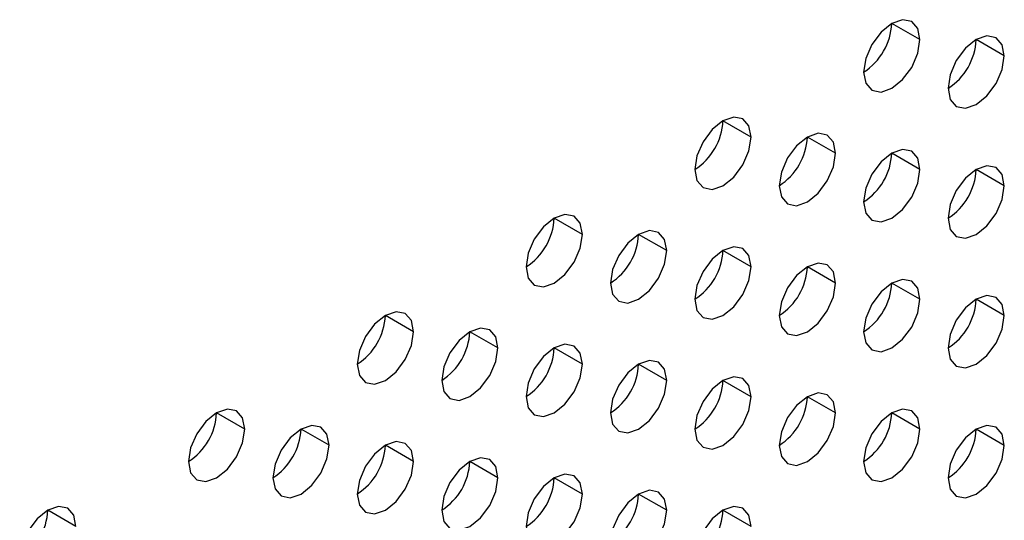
# Model space of a CAD drawing. Header units: millimetres. Extents: x 0 to 1118, y 0 to 864.
# Tile 130 of 254: x 913.78 to 917.91, y 683.56 to 685.66. Entities that reach past the tile are written whole.
import ezdxf

# ---------------------------------------------------------------- set-up
doc = ezdxf.new("R2010")
doc.units = ezdxf.units.MM

msp = doc.modelspace()

# ---------------------------------------------------------------- linework, layer by layer
at = {"color": 7, "linetype": 'Continuous', "lineweight": 25}
for p, q in [((917.5536, 685.5723), (917.4357, 685.6403)), ((917.9071, 685.5042), (917.7893, 685.5723)), ((916.8465, 685.1641), (916.7286, 685.2321)), ((917.2, 685.096), (917.0822, 685.1641)), ((917.5536, 685.0279), (917.4357, 685.096)), ((917.9071, 684.9599), (917.7893, 685.0279)), ((916.1394, 684.7559), (916.0215, 684.8239)), ((916.4929, 684.6878), (916.3751, 684.7559)), ((916.8465, 684.6197), (916.7286, 684.6878)), ((917.2, 684.5517), (917.0822, 684.6197)), ((917.5536, 684.4836), (917.4357, 684.5516)), ((917.9071, 684.4155), (917.7893, 684.4835)), ((915.4322, 684.3477), (915.3144, 684.4157)), ((915.7858, 684.2796), (915.668, 684.3476)), ((916.1394, 684.2115), (916.0215, 684.2796)), ((916.4929, 684.1435), (916.3751, 684.2115)), ((916.8465, 684.0754), (916.7286, 684.1434)), ((917.2, 684.0073), (917.0822, 684.0753)), ((914.7251, 683.9395), (914.6073, 684.0075)), ((917.5536, 683.9392), (917.4357, 684.0073)), ((915.0787, 683.8714), (914.9608, 683.9394)), ((917.9071, 683.8711), (917.7893, 683.9392)), ((915.4322, 683.8033), (915.3144, 683.8714)), ((915.7858, 683.7353), (915.668, 683.8033)), ((916.1394, 683.6672), (916.0215, 683.7352)), ((916.4929, 683.5991), (916.3751, 683.6671)), ((914.018, 683.5313), (913.9002, 683.5993)), ((916.8465, 683.531), (916.7286, 683.5991))]:
    msp.add_line(p, q, dxfattribs=at)
at = {"color": 7, "linetype": 'Continuous', "lineweight": 25, "flags": 128}
for points in [[(917.5536, 685.5723), (917.5446, 685.6192), (917.5191, 685.6486), (917.4808, 685.656), (917.4357, 685.6404), (917.3906, 685.604), (917.3524, 685.5524), (917.3268, 685.4935), (917.3179, 685.4362)], [(917.9071, 685.5042), (917.8982, 685.5511), (917.8726, 685.5805), (917.8344, 685.588), (917.7893, 685.5723), (917.7442, 685.5359), (917.7059, 685.4843), (917.6804, 685.4254), (917.6714, 685.3682)], [(917.3179, 685.4362), (917.3268, 685.3893), (917.3524, 685.3599), (917.3906, 685.3525), (917.4357, 685.3682), (917.4808, 685.4046), (917.5191, 685.4561), (917.5446, 685.515), (917.5536, 685.5723)], [(917.6714, 685.3682), (917.6804, 685.3213), (917.7059, 685.2919), (917.7442, 685.2844), (917.7893, 685.3001), (917.8344, 685.3365), (917.8726, 685.3881), (917.8982, 685.447), (917.9071, 685.5042)], [(916.8465, 685.1641), (916.8375, 685.211), (916.8119, 685.2404), (916.7737, 685.2478), (916.7286, 685.2322), (916.6835, 685.1958), (916.6453, 685.1442), (916.6197, 685.0853), (916.6108, 685.028)], [(917.2, 685.096), (917.191, 685.1429), (917.1655, 685.1723), (917.1273, 685.1798), (917.0822, 685.1641), (917.0371, 685.1277), (916.9988, 685.0761), (916.9733, 685.0172), (916.9643, 684.96)], [(916.6108, 685.028), (916.6197, 684.9811), (916.6453, 684.9517), (916.6835, 684.9443), (916.7286, 684.96), (916.7737, 684.9964), (916.8119, 685.0479), (916.8375, 685.1068), (916.8465, 685.1641)], [(916.9643, 684.96), (916.9733, 684.9131), (916.9988, 684.8837), (917.0371, 684.8762), (917.0822, 684.8919), (917.1273, 684.9283), (917.1655, 684.9799), (917.191, 685.0388), (917.2, 685.096)], [(917.5536, 685.0279), (917.5446, 685.0748), (917.5191, 685.1042), (917.4808, 685.1117), (917.4357, 685.096), (917.3906, 685.0596), (917.3524, 685.008), (917.3268, 684.9491), (917.3179, 684.8919)], [(917.3179, 684.8919), (917.3268, 684.845), (917.3524, 684.8156), (917.3906, 684.8081), (917.4357, 684.8238), (917.4808, 684.8602), (917.5191, 684.9118), (917.5446, 684.9707), (917.5536, 685.0279)], [(917.9071, 684.9599), (917.8982, 685.0068), (917.8726, 685.0362), (917.8344, 685.0436), (917.7893, 685.0279), (917.7442, 684.9915), (917.7059, 684.94), (917.6804, 684.8811), (917.6714, 684.8238)], [(917.6714, 684.8238), (917.6804, 684.7769), (917.7059, 684.7475), (917.7442, 684.7401), (917.7893, 684.7557), (917.8344, 684.7921), (917.8726, 684.8437), (917.8982, 684.9026), (917.9071, 684.9599)], [(916.1394, 684.7559), (916.1304, 684.8028), (916.1048, 684.8322), (916.0666, 684.8396), (916.0215, 684.824), (915.9764, 684.7876), (915.9382, 684.736), (915.9126, 684.6771), (915.9037, 684.6198)], [(916.4929, 684.6878), (916.4839, 684.7347), (916.4584, 684.7641), (916.4202, 684.7716), (916.3751, 684.7559), (916.33, 684.7195), (916.2917, 684.6679), (916.2662, 684.609), (916.2572, 684.5518)], [(915.9037, 684.6198), (915.9126, 684.5729), (915.9382, 684.5435), (915.9764, 684.5361), (916.0215, 684.5518), (916.0666, 684.5882), (916.1048, 684.6397), (916.1304, 684.6986), (916.1394, 684.7559)], [(916.2572, 684.5518), (916.2662, 684.5049), (916.2917, 684.4754), (916.33, 684.468), (916.3751, 684.4837), (916.4202, 684.5201), (916.4584, 684.5717), (916.4839, 684.6306), (916.4929, 684.6878)], [(916.8465, 684.6197), (916.8375, 684.6666), (916.8119, 684.696), (916.7737, 684.7035), (916.7286, 684.6878), (916.6835, 684.6514), (916.6453, 684.5998), (916.6197, 684.5409), (916.6108, 684.4837)], [(917.2, 684.5517), (917.191, 684.5986), (917.1655, 684.628), (917.1273, 684.6354), (917.0822, 684.6197), (917.0371, 684.5833), (916.9988, 684.5318), (916.9733, 684.4729), (916.9643, 684.4156)], [(916.6108, 684.4837), (916.6197, 684.4368), (916.6453, 684.4074), (916.6835, 684.3999), (916.7286, 684.4156), (916.7737, 684.452), (916.8119, 684.5036), (916.8375, 684.5625), (916.8465, 684.6197)], [(916.9643, 684.4156), (916.9733, 684.3687), (916.9988, 684.3393), (917.0371, 684.3319), (917.0822, 684.3475), (917.1273, 684.3839), (917.1655, 684.4355), (917.191, 684.4944), (917.2, 684.5517)], [(917.5536, 684.4836), (917.5446, 684.5305), (917.5191, 684.5599), (917.4808, 684.5673), (917.4357, 684.5516), (917.3906, 684.5152), (917.3524, 684.4637), (917.3268, 684.4048), (917.3179, 684.3475)], [(917.3179, 684.3475), (917.3268, 684.3006), (917.3524, 684.2712), (917.3906, 684.2638), (917.4357, 684.2795), (917.4808, 684.3159), (917.5191, 684.3674), (917.5446, 684.4263), (917.5536, 684.4836)], [(917.9071, 684.4155), (917.8982, 684.4624), (917.8726, 684.4918), (917.8344, 684.4992), (917.7893, 684.4836), (917.7442, 684.4472), (917.7059, 684.3956), (917.6804, 684.3367), (917.6714, 684.2794)], [(915.4322, 684.3477), (915.4233, 684.3946), (915.3977, 684.424), (915.3595, 684.4314), (915.3144, 684.4157), (915.2693, 684.3794), (915.2311, 684.3278), (915.2055, 684.2689), (915.1965, 684.2116)], [(917.6714, 684.2794), (917.6804, 684.2325), (917.7059, 684.2031), (917.7442, 684.1957), (917.7893, 684.2114), (917.8344, 684.2478), (917.8726, 684.2993), (917.8982, 684.3582), (917.9071, 684.4155)], [(915.1965, 684.2116), (915.2055, 684.1647), (915.2311, 684.1353), (915.2693, 684.1279), (915.3144, 684.1436), (915.3595, 684.18), (915.3977, 684.2315), (915.4233, 684.2904), (915.4322, 684.3477)], [(915.7858, 684.2796), (915.7768, 684.3265), (915.7513, 684.3559), (915.7131, 684.3633), (915.668, 684.3477), (915.6229, 684.3113), (915.5846, 684.2597), (915.5591, 684.2008), (915.5501, 684.1435)], [(915.5501, 684.1435), (915.5591, 684.0966), (915.5846, 684.0672), (915.6229, 684.0598), (915.668, 684.0755), (915.7131, 684.1119), (915.7513, 684.1635), (915.7768, 684.2224), (915.7858, 684.2796)], [(916.1394, 684.2115), (916.1304, 684.2584), (916.1048, 684.2878), (916.0666, 684.2953), (916.0215, 684.2796), (915.9764, 684.2432), (915.9382, 684.1916), (915.9126, 684.1327), (915.9037, 684.0755)], [(916.4929, 684.1435), (916.4839, 684.1904), (916.4584, 684.2198), (916.4202, 684.2272), (916.3751, 684.2115), (916.33, 684.1751), (916.2917, 684.1235), (916.2662, 684.0646), (916.2572, 684.0074)], [(915.9037, 684.0755), (915.9126, 684.0286), (915.9382, 683.9992), (915.9764, 683.9917), (916.0215, 684.0074), (916.0666, 684.0438), (916.1048, 684.0954), (916.1304, 684.1543), (916.1394, 684.2115)], [(916.2572, 684.0074), (916.2662, 683.9605), (916.2917, 683.9311), (916.33, 683.9237), (916.3751, 683.9393), (916.4202, 683.9757), (916.4584, 684.0273), (916.4839, 684.0862), (916.4929, 684.1435)], [(916.8465, 684.0754), (916.8375, 684.1223), (916.8119, 684.1517), (916.7737, 684.1591), (916.7286, 684.1434), (916.6835, 684.107), (916.6453, 684.0555), (916.6197, 683.9966), (916.6108, 683.9393)], [(916.6108, 683.9393), (916.6197, 683.8924), (916.6453, 683.863), (916.6835, 683.8556), (916.7286, 683.8713), (916.7737, 683.9077), (916.8119, 683.9592), (916.8375, 684.0181), (916.8465, 684.0754)], [(917.2, 684.0073), (917.191, 684.0542), (917.1655, 684.0836), (917.1273, 684.091), (917.0822, 684.0754), (917.0371, 684.039), (916.9988, 683.9874), (916.9733, 683.9285), (916.9643, 683.8712)], [(914.7251, 683.9395), (914.7162, 683.9864), (914.6906, 684.0158), (914.6524, 684.0232), (914.6073, 684.0075), (914.5622, 683.9712), (914.524, 683.9196), (914.4984, 683.8607), (914.4894, 683.8034)], [(917.5536, 683.9392), (917.5446, 683.9861), (917.5191, 684.0155), (917.4808, 684.023), (917.4357, 684.0073), (917.3906, 683.9709), (917.3524, 683.9193), (917.3268, 683.8604), (917.3179, 683.8032)], [(916.9643, 683.8712), (916.9733, 683.8243), (916.9988, 683.7949), (917.0371, 683.7875), (917.0822, 683.8032), (917.1273, 683.8396), (917.1655, 683.8911), (917.191, 683.95), (917.2, 684.0073)], [(914.4894, 683.8034), (914.4984, 683.7565), (914.524, 683.7271), (914.5622, 683.7197), (914.6073, 683.7354), (914.6524, 683.7718), (914.6906, 683.8233), (914.7162, 683.8822), (914.7251, 683.9395)], [(915.0787, 683.8714), (915.0697, 683.9183), (915.0442, 683.9477), (915.0059, 683.9551), (914.9608, 683.9395), (914.9157, 683.9031), (914.8775, 683.8515), (914.852, 683.7926), (914.843, 683.7353)], [(917.3179, 683.8032), (917.3268, 683.7563), (917.3524, 683.7269), (917.3906, 683.7194), (917.4357, 683.7351), (917.4808, 683.7715), (917.5191, 683.8231), (917.5446, 683.882), (917.5536, 683.9392)], [(917.9071, 683.8711), (917.8982, 683.918), (917.8726, 683.9474), (917.8344, 683.9549), (917.7893, 683.9392), (917.7442, 683.9028), (917.7059, 683.8512), (917.6804, 683.7923), (917.6714, 683.7351)], [(914.843, 683.7353), (914.852, 683.6884), (914.8775, 683.659), (914.9157, 683.6516), (914.9608, 683.6673), (915.0059, 683.7037), (915.0442, 683.7553), (915.0697, 683.8142), (915.0787, 683.8714)], [(915.4322, 683.8033), (915.4233, 683.8502), (915.3977, 683.8796), (915.3595, 683.8871), (915.3144, 683.8714), (915.2693, 683.835), (915.2311, 683.7834), (915.2055, 683.7245), (915.1965, 683.6673)], [(917.6714, 683.7351), (917.6804, 683.6882), (917.7059, 683.6588), (917.7442, 683.6513), (917.7893, 683.667), (917.8344, 683.7034), (917.8726, 683.755), (917.8982, 683.8139), (917.9071, 683.8711)], [(915.7858, 683.7353), (915.7768, 683.7822), (915.7513, 683.8116), (915.7131, 683.819), (915.668, 683.8033), (915.6229, 683.7669), (915.5846, 683.7153), (915.5591, 683.6564), (915.5501, 683.5992)], [(915.1965, 683.6673), (915.2055, 683.6204), (915.2311, 683.591), (915.2693, 683.5835), (915.3144, 683.5992), (915.3595, 683.6356), (915.3977, 683.6872), (915.4233, 683.7461), (915.4322, 683.8033)], [(915.5501, 683.5992), (915.5591, 683.5523), (915.5846, 683.5229), (915.6229, 683.5155), (915.668, 683.5311), (915.7131, 683.5675), (915.7513, 683.6191), (915.7768, 683.678), (915.7858, 683.7353)], [(916.1394, 683.6672), (916.1304, 683.7141), (916.1048, 683.7435), (916.0666, 683.7509), (916.0215, 683.7352), (915.9764, 683.6988), (915.9382, 683.6473), (915.9126, 683.5884), (915.9037, 683.5311)], [(915.9037, 683.5311), (915.9126, 683.4842), (915.9382, 683.4548), (915.9764, 683.4474), (916.0215, 683.4631), (916.0666, 683.4994), (916.1048, 683.551), (916.1304, 683.6099), (916.1394, 683.6672)], [(916.4929, 683.5991), (916.4839, 683.646), (916.4584, 683.6754), (916.4202, 683.6828), (916.3751, 683.6672), (916.33, 683.6308), (916.2917, 683.5792), (916.2662, 683.5203), (916.2572, 683.463)], [(914.018, 683.5313), (914.0091, 683.5782), (913.9835, 683.6076), (913.9453, 683.615), (913.9002, 683.5993), (913.8551, 683.5629), (913.8169, 683.5114), (913.7913, 683.4525), (913.7823, 683.3952)], [(916.8465, 683.531), (916.8375, 683.5779), (916.8119, 683.6073), (916.7737, 683.6148), (916.7286, 683.5991), (916.6835, 683.5627), (916.6453, 683.5111), (916.6197, 683.4522), (916.6108, 683.395)], [(916.2572, 683.463), (916.2662, 683.4161), (916.2917, 683.3867), (916.33, 683.3793), (916.3751, 683.395), (916.4202, 683.4314), (916.4584, 683.4829), (916.4839, 683.5418), (916.4929, 683.5991)]]:
    msp.add_lwpolyline(points, dxfattribs=at)
at = {"color": 7, "linetype": 'Continuous', "lineweight": 25}
for centre in [(917.1798, 685.652), (917.5334, 685.5839), (916.4727, 685.2438), (916.8263, 685.1757), (917.1798, 685.1076), (917.5334, 685.0395), (915.7656, 684.8356), (916.1192, 684.7675), (916.4727, 684.6994), (916.8263, 684.6313), (917.1798, 684.5633), (917.5334, 684.4952), (915.0585, 684.4274), (915.4121, 684.3593), (915.7656, 684.2912), (916.1192, 684.2231), (916.4727, 684.1551), (916.8263, 684.087), (914.3514, 684.0192), (917.1798, 684.0189), (914.705, 683.9511), (917.5334, 683.9508), (915.0585, 683.883), (915.4121, 683.8149), (915.7656, 683.7469), (916.1192, 683.6788), (913.6443, 683.611), (916.4727, 683.6107)]:
    msp.add_arc(centre, 0.2561, 302.6055, 357.3945, dxfattribs=at)

doc.saveas('drawing.dxf')
